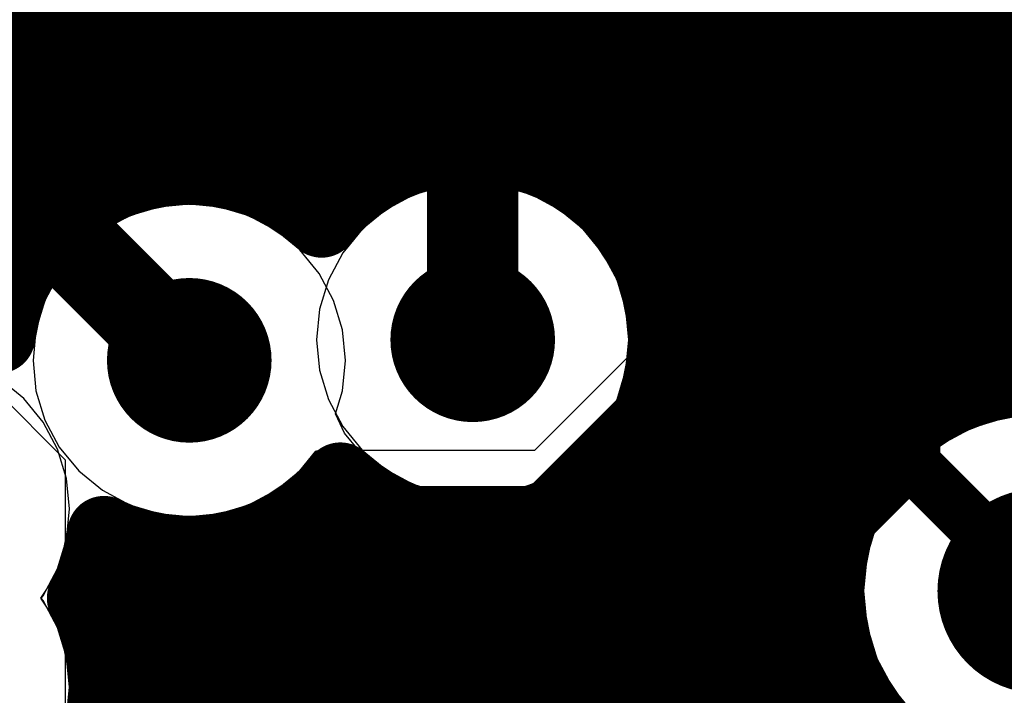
# Model space of a CAD drawing. Header units: millimetres. Extents: x 1.27 to 3.86, y 0.66 to 4.7.
# Tile 80 of 236: x 2.7774 to 2.8851, y 2.5054 to 2.5792. Entities that reach past the tile are written whole.
import ezdxf

# ---------------------------------------------------------------- set-up
doc = ezdxf.new("R2010")
doc.units = ezdxf.units.MM
doc.header["$MEASUREMENT"] = 0
for name, color, linetype in [('BottomLayer', 5, 'Continuous'), ('MidLayer1', 16, 'Continuous'), ('MidLayer2', 76, 'Continuous'), ('MidLayer3', 90, 'Continuous'), ('MidLayer4', 156, 'Continuous'), ('MidLayer5', 130, 'Continuous'), ('MidLayer6', 216, 'Continuous'), ('MultiLayer', 9, 'Continuous'), ('TopLayer', 1, 'Continuous'), ('ViaHoleLayer', 16, 'Continuous')]:
    doc.layers.add(name, color=color, linetype=linetype)

# ---------------------------------------------------------------- blocks, each defined once
blk = doc.blocks.new('FP_RR0306P_103_D_0201_IPC_C_78')
at = {"layer": 'TopLayer', "const_width": 0.00198}
for points in [[(-0.01618, 0.00338, 1), (-0.0142, 0.00338, 1)], [(-0.00684, 0.00338, 1), (-0.00485, 0.00338, 1)], [(0.00485, 0.00338, 1), (0.00684, 0.00338, 1)], [(0.0142, 0.00338, 1), (0.01618, 0.00338, 1)], [(-0.01618, -0.00338, 1), (-0.0142, -0.00338, 1)], [(-0.00684, -0.00338, 1), (-0.00485, -0.00338, 1)], [(0.00485, -0.00338, 1), (0.00684, -0.00338, 1)], [(0.0142, -0.00338, 1), (0.01618, -0.00338, 1)]]:
    blk.add_lwpolyline(points, format="xyb", close=True, dxfattribs=at)
at = {"layer": 'TopLayer'}
for points in [[(-0.01519, -0.00536), (-0.00585, -0.00536), (-0.01519, 0.00536), (-0.00585, 0.00536)], [(0.00585, -0.00536), (0.01519, -0.00536), (0.00585, 0.00536), (0.01519, 0.00536)], [(-0.01717, -0.00338), (-0.00386, -0.00338), (-0.01717, 0.00338), (-0.00386, 0.00338)], [(0.00386, -0.00338), (0.01717, -0.00338), (0.00386, 0.00338), (0.01717, 0.00338)]]:
    blk.add_solid(points, dxfattribs=at)
blk = doc.blocks.new('FP_RC0402FR_073R83L_0402__1005_M_______IPC_C_92')
at = {"layer": 'TopLayer', "const_width": 0.00195}
for points in [[(-0.02407, 0.00735, 1), (-0.02212, 0.00735, 1)], [(-0.00769, 0.00735, 1), (-0.00574, 0.00735, 1)], [(0.00574, 0.00735, 1), (0.00769, 0.00735, 1)], [(0.02212, 0.00735, 1), (0.02407, 0.00735, 1)], [(-0.02407, -0.00735, 1), (-0.02212, -0.00735, 1)], [(-0.00769, -0.00735, 1), (-0.00574, -0.00735, 1)], [(0.00574, -0.00735, 1), (0.00769, -0.00735, 1)], [(0.02212, -0.00735, 1), (0.02407, -0.00735, 1)]]:
    blk.add_lwpolyline(points, format="xyb", close=True, dxfattribs=at)
at = {"layer": 'TopLayer'}
for points in [[(-0.0231, -0.0093), (-0.00671, -0.0093), (-0.0231, 0.0093), (-0.00671, 0.0093)], [(0.00671, -0.0093), (0.0231, -0.0093), (0.00671, 0.0093), (0.0231, 0.0093)], [(-0.02505, -0.00735), (-0.00476, -0.00735), (-0.02505, 0.00735), (-0.00476, 0.00735)], [(0.00476, -0.00735), (0.02505, -0.00735), (0.00476, 0.00735), (0.02505, 0.00735)]]:
    blk.add_solid(points, dxfattribs=at)
blk = doc.blocks.new('RNF0026C_374')
at = {"layer": 'TopLayer', "const_width": 0.00197}
for points in [[(0.08366, -0.06594, 1), (0.08563, -0.06594, 1)], [(0.08366, -0.07776, 1), (0.08563, -0.07776, 1)]]:
    blk.add_lwpolyline(points, format="xyb", close=True, dxfattribs=at)
at = {"layer": 'TopLayer'}
blk.add_solid([(0.08661, -0.06594), (0.06299, -0.06594), (0.08661, -0.07776), (0.06299, -0.07776)], dxfattribs=at)

msp = doc.modelspace()

# ---------------------------------------------------------------- linework, layer by layer
at = {"layer": 'BottomLayer', "const_width": 0.006}
for points in [[(2.87507, 2.57806), (2.91007, 2.61306)], [(2.74056, 2.52872), (2.81209, 2.60026)], [(2.84856, 2.53934), (2.84856, 2.58579)], [(2.86247, 2.53626), (2.86247, 2.58243)], [(2.87507, 2.53147), (2.87507, 2.57806)], [(2.83447, 2.52524), (2.84856, 2.53934)], [(2.83746, 2.51125), (2.86247, 2.53626)], [(2.84244, 2.49883), (2.87507, 2.53147)], [(2.75488, 2.46101), (2.81911, 2.52524)], [(2.81911, 2.52524), (2.83447, 2.52524)], [(2.77093, 2.46009), (2.82209, 2.51125)], [(2.82209, 2.51125), (2.83746, 2.51125)]]:
    msp.add_lwpolyline(points, dxfattribs=at)
at = {"layer": 'BottomLayer'}
for points, const_width in [([(2.87357, 2.57806, 1), (2.87657, 2.57806, 1)], 0.003), ([(2.87357, 2.57806, 1), (2.87657, 2.57806, 1)], 0.003), ([(2.82244, 2.54423, 1), (2.83144, 2.54423, 1)], 0.009), ([(2.79145, 2.54198, 1), (2.80045, 2.54198, 1)], 0.009), ([(2.84706, 2.53934, 1), (2.85006, 2.53934, 1)], 0.003), ([(2.84706, 2.53934, 1), (2.85006, 2.53934, 1)], 0.003), ([(2.86097, 2.53626, 1), (2.86397, 2.53626, 1)], 0.003), ([(2.86097, 2.53626, 1), (2.86397, 2.53626, 1)], 0.003), ([(2.87357, 2.53147, 1), (2.87657, 2.53147, 1)], 0.003), ([(2.87357, 2.53147, 1), (2.87657, 2.53147, 1)], 0.003), ([(2.81761, 2.52524, 1), (2.82061, 2.52524, 1)], 0.003), ([(2.81761, 2.52524, 1), (2.82061, 2.52524, 1)], 0.003), ([(2.83297, 2.52524, 1), (2.83597, 2.52524, 1)], 0.003), ([(2.83297, 2.52524, 1), (2.83597, 2.52524, 1)], 0.003), ([(2.88335, 2.51677, 1), (2.89455, 2.51677, 1)], 0.0112), ([(2.82059, 2.51125, 1), (2.82359, 2.51125, 1)], 0.003), ([(2.82059, 2.51125, 1), (2.82359, 2.51125, 1)], 0.003), ([(2.83596, 2.51125, 1), (2.83896, 2.51125, 1)], 0.003), ([(2.83596, 2.51125, 1), (2.83896, 2.51125, 1)], 0.003)]:
    msp.add_lwpolyline(points, format="xyb", close=True, dxfattribs=dict(at, const_width=const_width))
at = {"layer": 'MidLayer1', "const_width": 0.008}
for points in [[(2.85, 2.4595), (2.85, 2.8852)], [(2.785, 2.5599), (2.785, 2.74147)], [(2.78, 2.55564), (2.78, 2.73764)], [(2.79, 2.56212), (2.79, 2.73773)], [(2.795, 2.56296), (2.795, 2.73582)], [(2.805, 2.56093), (2.805, 2.73585)], [(2.8, 2.56259), (2.8, 2.73523)], [(2.775, 2.54461), (2.775, 2.73422)], [(2.855, 2.45964), (2.855, 2.65043)], [(2.86, 2.45855), (2.86, 2.64359)], [(2.845, 2.55495), (2.845, 2.64152)], [(2.885, 2.53964), (2.885, 2.64119)], [(2.865, 2.45601), (2.865, 2.64022)], [(2.81, 2.55759), (2.81, 2.63981)], [(2.88, 2.53818), (2.88, 2.63899)], [(2.87, 2.53016), (2.87, 2.63855)], [(2.875, 2.53531), (2.875, 2.63817)], [(2.84, 2.56068), (2.84, 2.63579)], [(2.815, 2.56151), (2.815, 2.63495)], [(2.82, 2.56405), (2.82, 2.63241)], [(2.835, 2.56362), (2.835, 2.63284)], [(2.825, 2.56514), (2.825, 2.63132)], [(2.83, 2.56501), (2.83, 2.63145)], [(2.53266, 2.58), (2.96331, 2.58)], [(2.57648, 2.575), (2.96325, 2.575)], [(2.58112, 2.57), (2.96431, 2.57)], [(2.58354, 2.565), (2.82382, 2.565)], [(2.83006, 2.565), (2.96664, 2.565)], [(2.58454, 2.56), (2.78516, 2.56)], [(2.80673, 2.56), (2.81307, 2.56)], [(2.84081, 2.56), (2.97083, 2.56)], [(2.58433, 2.555), (2.77947, 2.555)], [(2.84497, 2.555), (2.97976, 2.555)], [(2.58285, 2.55), (2.77654, 2.55)], [(2.84713, 2.55), (2.99691, 2.55)], [(2.84792, 2.545), (2.99595, 2.545)], [(2.84751, 2.54), (2.99608, 2.54)], [(2.8458, 2.535), (2.87459, 2.535)], [(2.845, 2.45812), (2.845, 2.53352)], [(2.84238, 2.53), (2.86989, 2.53)], [(2.815, 2.45769), (2.815, 2.52696)], [(2.84, 2.45678), (2.84, 2.52779)], [(2.81, 2.45982), (2.81, 2.52637)], [(2.8083, 2.525), (2.81851, 2.525)], [(2.835, 2.45883), (2.835, 2.52484)], [(2.83537, 2.525), (2.86725, 2.525)], [(2.82, 2.4572), (2.82, 2.52441)], [(2.805, 2.46059), (2.805, 2.52303)], [(2.825, 2.45902), (2.825, 2.52332)], [(2.83, 2.45953), (2.83, 2.52346)], [(2.79, 2.45495), (2.79, 2.52184)], [(2.795, 2.45841), (2.795, 2.521)], [(2.8, 2.46015), (2.8, 2.52137)], [(2.78598, 2.52), (2.86597, 2.52)], [(2.78487, 2.515), (2.86581, 2.515)], [(2.78644, 2.51), (2.86676, 2.51)], [(2.78674, 2.505), (2.86896, 2.505)], [(2.87, 2.45115), (2.87, 2.50338)]]:
    msp.add_lwpolyline(points, dxfattribs=at)
for points in [[(2.81042, 2.5572, -0.712459), (2.84794, 2.54423)], [(2.77511, 2.54455, -0.615907), (2.81042, 2.5572)], [(2.74718, 2.51599, -0.726677), (2.77511, 2.54455)], [(2.84794, 2.54423, -0.659112), (2.81247, 2.52901)], [(2.90146, 2.49724, -2.313784), (2.90768, 2.53045)], [(2.81247, 2.52901, -0.355275), (2.78662, 2.52316)], [(2.78662, 2.52316, -0.090204), (2.78438, 2.51599)], [(2.78678, 2.50624, -1.276014), (2.74718, 2.51599)], [(2.78438, 2.51599, -0.121271), (2.78678, 2.50624)]]:
    msp.add_lwpolyline(points, format="xyb", dxfattribs=at)
at = {"layer": 'MidLayer1'}
for points, const_width in [([(2.82182, 2.565, 1), (2.82582, 2.565, 1)], 0.004), ([(2.823, 2.56514, 1), (2.827, 2.56514, 1)], 0.004), ([(2.828, 2.56501, 1), (2.832, 2.56501, 1)], 0.004), ([(2.82806, 2.565, 1), (2.83206, 2.565, 1)], 0.004), ([(2.818, 2.56405, 1), (2.822, 2.56405, 1)], 0.004), ([(2.833, 2.56362, 1), (2.837, 2.56362, 1)], 0.004), ([(2.793, 2.56296, 1), (2.797, 2.56296, 1)], 0.004), ([(2.798, 2.56259, 1), (2.802, 2.56259, 1)], 0.004), ([(2.788, 2.56212, 1), (2.792, 2.56212, 1)], 0.004), ([(2.813, 2.56151, 1), (2.817, 2.56151, 1)], 0.004), ([(2.803, 2.56093, 1), (2.807, 2.56093, 1)], 0.004), ([(2.838, 2.56068, 1), (2.842, 2.56068, 1)], 0.004), ([(2.783, 2.5599, 1), (2.787, 2.5599, 1)], 0.004), ([(2.78316, 2.56, 1), (2.78716, 2.56, 1)], 0.004), ([(2.80473, 2.56, 1), (2.80873, 2.56, 1)], 0.004), ([(2.81107, 2.56, 1), (2.81507, 2.56, 1)], 0.004), ([(2.83881, 2.56, 1), (2.84281, 2.56, 1)], 0.004), ([(2.808, 2.55759, 1), (2.812, 2.55759, 1)], 0.004), ([(2.80842, 2.5572, 1), (2.81242, 2.5572, 1)], 0.004), ([(2.80842, 2.5572, 1), (2.81242, 2.5572, 1)], 0.004), ([(2.77747, 2.555, 1), (2.78147, 2.555, 1)], 0.004), ([(2.778, 2.55564, 1), (2.782, 2.55564, 1)], 0.004), ([(2.84297, 2.555, 1), (2.84697, 2.555, 1)], 0.004), ([(2.843, 2.55495, 1), (2.847, 2.55495, 1)], 0.004), ([(2.77454, 2.55, 1), (2.77854, 2.55, 1)], 0.004), ([(2.84513, 2.55, 1), (2.84913, 2.55, 1)], 0.004), ([(2.82244, 2.54423, 1), (2.83144, 2.54423, 1)], 0.009), ([(2.79145, 2.54198, 1), (2.80045, 2.54198, 1)], 0.009), ([(2.773, 2.54461, 1), (2.777, 2.54461, 1)], 0.004), ([(2.77311, 2.54455, 1), (2.77711, 2.54455, 1)], 0.004), ([(2.77311, 2.54455, 1), (2.77711, 2.54455, 1)], 0.004), ([(2.84592, 2.545, 1), (2.84992, 2.545, 1)], 0.004), ([(2.84594, 2.54423, 1), (2.84994, 2.54423, 1)], 0.004), ([(2.84594, 2.54423, 1), (2.84994, 2.54423, 1)], 0.004), ([(2.84551, 2.54, 1), (2.84951, 2.54, 1)], 0.004), ([(2.883, 2.53964, 1), (2.887, 2.53964, 1)], 0.004), ([(2.878, 2.53818, 1), (2.882, 2.53818, 1)], 0.004), ([(2.8438, 2.535, 1), (2.8478, 2.535, 1)], 0.004), ([(2.87259, 2.535, 1), (2.87659, 2.535, 1)], 0.004), ([(2.873, 2.53531, 1), (2.877, 2.53531, 1)], 0.004), ([(2.843, 2.53352, 1), (2.847, 2.53352, 1)], 0.004), ([(2.868, 2.53016, 1), (2.872, 2.53016, 1)], 0.004), ([(2.81047, 2.52901, 1), (2.81447, 2.52901, 1)], 0.004), ([(2.81047, 2.52901, 1), (2.81447, 2.52901, 1)], 0.004), ([(2.84038, 2.53, 1), (2.84438, 2.53, 1)], 0.004), ([(2.86789, 2.53, 1), (2.87189, 2.53, 1)], 0.004), ([(2.813, 2.52696, 1), (2.817, 2.52696, 1)], 0.004), ([(2.838, 2.52779, 1), (2.842, 2.52779, 1)], 0.004), ([(2.808, 2.52637, 1), (2.812, 2.52637, 1)], 0.004), ([(2.8063, 2.525, 1), (2.8103, 2.525, 1)], 0.004), ([(2.81651, 2.525, 1), (2.82051, 2.525, 1)], 0.004), ([(2.833, 2.52484, 1), (2.837, 2.52484, 1)], 0.004), ([(2.83337, 2.525, 1), (2.83737, 2.525, 1)], 0.004), ([(2.86525, 2.525, 1), (2.86925, 2.525, 1)], 0.004), ([(2.818, 2.52441, 1), (2.822, 2.52441, 1)], 0.004), ([(2.88335, 2.51677, 1), (2.89455, 2.51677, 1)], 0.0112), ([(2.78462, 2.52316, 1), (2.78862, 2.52316, 1)], 0.004), ([(2.78462, 2.52316, 1), (2.78862, 2.52316, 1)], 0.004), ([(2.803, 2.52303, 1), (2.807, 2.52303, 1)], 0.004), ([(2.823, 2.52332, 1), (2.827, 2.52332, 1)], 0.004), ([(2.828, 2.52346, 1), (2.832, 2.52346, 1)], 0.004), ([(2.788, 2.52184, 1), (2.792, 2.52184, 1)], 0.004), ([(2.793, 2.521, 1), (2.797, 2.521, 1)], 0.004), ([(2.798, 2.52137, 1), (2.802, 2.52137, 1)], 0.004), ([(2.78398, 2.52, 1), (2.78798, 2.52, 1)], 0.004), ([(2.86397, 2.52, 1), (2.86797, 2.52, 1)], 0.004), ([(2.78238, 2.51599, 1), (2.78638, 2.51599, 1)], 0.004), ([(2.78238, 2.51599, 1), (2.78638, 2.51599, 1)], 0.004), ([(2.78287, 2.515, 1), (2.78687, 2.515, 1)], 0.004), ([(2.86381, 2.515, 1), (2.86781, 2.515, 1)], 0.004), ([(2.78444, 2.51, 1), (2.78844, 2.51, 1)], 0.004), ([(2.86476, 2.51, 1), (2.86876, 2.51, 1)], 0.004), ([(2.78478, 2.50624, 1), (2.78878, 2.50624, 1)], 0.004), ([(2.78478, 2.50624, 1), (2.78878, 2.50624, 1)], 0.004), ([(2.78474, 2.505, 1), (2.78874, 2.505, 1)], 0.004), ([(2.86696, 2.505, 1), (2.87096, 2.505, 1)], 0.004), ([(2.868, 2.50338, 1), (2.872, 2.50338, 1)], 0.004)]:
    msp.add_lwpolyline(points, format="xyb", close=True, dxfattribs=dict(at, const_width=const_width))
at = {"layer": 'MidLayer2'}
for p, q in [((2.82694, 2.56132), (2.82361, 2.56099)), ((2.83027, 2.56099), (2.82694, 2.56132)), ((2.8204, 2.56002), (2.81745, 2.55844)), ((2.82361, 2.56099), (2.8204, 2.56002)), ((2.83347, 2.56002), (2.83027, 2.56099)), ((2.83643, 2.55844), (2.83347, 2.56002)), ((2.79595, 2.55906), (2.79261, 2.55873)), ((2.79928, 2.55873), (2.79595, 2.55906)), ((2.78941, 2.55776), (2.78646, 2.55618)), ((2.79261, 2.55873), (2.78941, 2.55776)), ((2.80248, 2.55776), (2.79928, 2.55873)), ((2.80544, 2.55618), (2.80248, 2.55776)), ((2.81745, 2.55844), (2.81486, 2.55631)), ((2.83902, 2.55631), (2.83643, 2.55844)), ((2.78646, 2.55618), (2.78387, 2.55406)), ((2.80803, 2.55406), (2.80544, 2.55618)), ((2.81486, 2.55631), (2.81311, 2.55418)), ((2.84114, 2.55372), (2.83902, 2.55631)), ((2.78387, 2.55406), (2.78174, 2.55147)), ((2.80824, 2.5538), (2.80803, 2.55406)), ((2.81173, 2.55374), (2.80824, 2.5538)), ((2.81311, 2.55418), (2.81173, 2.55374)), ((2.84272, 2.55077), (2.84114, 2.55372)), ((2.78174, 2.55147), (2.78017, 2.54852)), ((2.84369, 2.54757), (2.84272, 2.55077)), ((2.78017, 2.54852), (2.77919, 2.54531)), ((2.84402, 2.54423), (2.84369, 2.54757)), ((2.77919, 2.54531), (2.77887, 2.54198)), ((2.84369, 2.5409), (2.84402, 2.54423)), ((2.77887, 2.54198), (2.77919, 2.53865)), ((2.84272, 2.5377), (2.84369, 2.5409)), ((2.77919, 2.53865), (2.78017, 2.53544)), ((2.84114, 2.53474), (2.84272, 2.5377)), ((2.78017, 2.53544), (2.78174, 2.53249)), ((2.88518, 2.5357), (2.88156, 2.5346)), ((2.83902, 2.53215), (2.84114, 2.53474)), ((2.88156, 2.5346), (2.87823, 2.53282)), ((2.78174, 2.53249), (2.78387, 2.5299)), ((2.80803, 2.5299), (2.80978, 2.53204)), ((2.80978, 2.53204), (2.81116, 2.53247)), ((2.81116, 2.53247), (2.81465, 2.53241)), ((2.81465, 2.53241), (2.81486, 2.53215)), ((2.81486, 2.53215), (2.81745, 2.53003)), ((2.83643, 2.53003), (2.83902, 2.53215)), ((2.87823, 2.53282), (2.8753, 2.53042)), ((2.78387, 2.5299), (2.78646, 2.52778)), ((2.80544, 2.52778), (2.80803, 2.5299)), ((2.81745, 2.53003), (2.8204, 2.52845)), ((2.83347, 2.52845), (2.83643, 2.53003)), ((2.8753, 2.53042), (2.8729, 2.52749)), ((2.78646, 2.52778), (2.78941, 2.5262)), ((2.80248, 2.5262), (2.80544, 2.52778)), ((2.8204, 2.52845), (2.82361, 2.52748)), ((2.83027, 2.52748), (2.83347, 2.52845)), ((2.82361, 2.52748), (2.82694, 2.52715)), ((2.82694, 2.52715), (2.83027, 2.52748)), ((2.8729, 2.52749), (2.87112, 2.52416)), ((2.78941, 2.5262), (2.79261, 2.52523)), ((2.79928, 2.52523), (2.80248, 2.5262)), ((2.79261, 2.52523), (2.79595, 2.5249)), ((2.79595, 2.5249), (2.79928, 2.52523)), ((2.87112, 2.52416), (2.87002, 2.52054)), ((2.87002, 2.52054), (2.86965, 2.51677)), ((2.86965, 2.51677), (2.87002, 2.51301)), ((2.87002, 2.51301), (2.87112, 2.50939)), ((2.87112, 2.50939), (2.8729, 2.50606)), ((2.8729, 2.50606), (2.8753, 2.50313))]:
    msp.add_line(p, q, dxfattribs=at)
for points, const_width in [([(2.82244, 2.54423, 1), (2.83144, 2.54423, 1)], 0.009), ([(2.79145, 2.54198, 1), (2.80045, 2.54198, 1)], 0.009), ([(2.88335, 2.51677, 1), (2.89455, 2.51677, 1)], 0.0112)]:
    msp.add_lwpolyline(points, format="xyb", close=True, dxfattribs=dict(at, const_width=const_width))
at = {"layer": 'MidLayer3'}
for p, q in [((2.79482, 2.62843), (2.88379, 2.53945)), ((2.88397, 2.57066), (2.84751, 2.60712)), ((2.88836, 2.57153), (2.88397, 2.57066)), ((2.82694, 2.56132), (2.82361, 2.56099)), ((2.83027, 2.56099), (2.82694, 2.56132)), ((2.8204, 2.56002), (2.81745, 2.55844)), ((2.82361, 2.56099), (2.8204, 2.56002)), ((2.83347, 2.56002), (2.83027, 2.56099)), ((2.83643, 2.55844), (2.83347, 2.56002)), ((2.79595, 2.55906), (2.79261, 2.55873)), ((2.79928, 2.55873), (2.79595, 2.55906)), ((2.78941, 2.55776), (2.78646, 2.55618)), ((2.79261, 2.55873), (2.78941, 2.55776)), ((2.80248, 2.55776), (2.79928, 2.55873)), ((2.80544, 2.55618), (2.80248, 2.55776)), ((2.81745, 2.55844), (2.81486, 2.55631)), ((2.83902, 2.55631), (2.83643, 2.55844)), ((2.78646, 2.55618), (2.78387, 2.55406)), ((2.80803, 2.55406), (2.80544, 2.55618)), ((2.81486, 2.55631), (2.81311, 2.55418)), ((2.84114, 2.55372), (2.83902, 2.55631)), ((2.78387, 2.55406), (2.78174, 2.55147)), ((2.80824, 2.5538), (2.80803, 2.55406)), ((2.81173, 2.55374), (2.80824, 2.5538)), ((2.81311, 2.55418), (2.81173, 2.55374)), ((2.84272, 2.55077), (2.84114, 2.55372)), ((2.78174, 2.55147), (2.78017, 2.54852)), ((2.84369, 2.54757), (2.84272, 2.55077)), ((2.78017, 2.54852), (2.77919, 2.54531)), ((2.84402, 2.54423), (2.84369, 2.54757)), ((2.77919, 2.54531), (2.77887, 2.54198)), ((2.84369, 2.5409), (2.84402, 2.54423)), ((2.77887, 2.54198), (2.77919, 2.53865)), ((2.84272, 2.5377), (2.84369, 2.5409)), ((2.77919, 2.53865), (2.78017, 2.53544)), ((2.88379, 2.53945), (2.88266, 2.53493)), ((2.84114, 2.53474), (2.84272, 2.5377)), ((2.78017, 2.53544), (2.78174, 2.53249)), ((2.83902, 2.53215), (2.84114, 2.53474)), ((2.88156, 2.5346), (2.87823, 2.53282)), ((2.88266, 2.53493), (2.88156, 2.5346)), ((2.78174, 2.53249), (2.78387, 2.5299)), ((2.80803, 2.5299), (2.80978, 2.53204)), ((2.80978, 2.53204), (2.81116, 2.53247)), ((2.81116, 2.53247), (2.81465, 2.53241)), ((2.81465, 2.53241), (2.81486, 2.53215)), ((2.81486, 2.53215), (2.81745, 2.53003)), ((2.83643, 2.53003), (2.83902, 2.53215)), ((2.87823, 2.53282), (2.8753, 2.53042)), ((2.78387, 2.5299), (2.78646, 2.52778)), ((2.80544, 2.52778), (2.80803, 2.5299)), ((2.81745, 2.53003), (2.8204, 2.52845)), ((2.83347, 2.52845), (2.83643, 2.53003)), ((2.8753, 2.53042), (2.8729, 2.52749)), ((2.78646, 2.52778), (2.78941, 2.5262)), ((2.80248, 2.5262), (2.80544, 2.52778)), ((2.8204, 2.52845), (2.82361, 2.52748)), ((2.83027, 2.52748), (2.83347, 2.52845)), ((2.82361, 2.52748), (2.82694, 2.52715)), ((2.82694, 2.52715), (2.83027, 2.52748)), ((2.8729, 2.52749), (2.87112, 2.52416)), ((2.78941, 2.5262), (2.79261, 2.52523)), ((2.79928, 2.52523), (2.80248, 2.5262)), ((2.79261, 2.52523), (2.79595, 2.5249)), ((2.79595, 2.5249), (2.79928, 2.52523)), ((2.87112, 2.52416), (2.87002, 2.52054)), ((2.87002, 2.52054), (2.86965, 2.51677)), ((2.86965, 2.51677), (2.87002, 2.51301)), ((2.87002, 2.51301), (2.87112, 2.50939)), ((2.87112, 2.50939), (2.8729, 2.50606)), ((2.8729, 2.50606), (2.8753, 2.50313))]:
    msp.add_line(p, q, dxfattribs=at)
at = {"layer": 'MidLayer3', "const_width": 0.006}
msp.add_lwpolyline([(2.76147, 2.67747), (2.91086, 2.52807)], dxfattribs=at)
at = {"layer": 'MidLayer3'}
for points, const_width in [([(2.82244, 2.54423, 1), (2.83144, 2.54423, 1)], 0.009), ([(2.79145, 2.54198, 1), (2.80045, 2.54198, 1)], 0.009), ([(2.88335, 2.51677, 1), (2.89455, 2.51677, 1)], 0.0112)]:
    msp.add_lwpolyline(points, format="xyb", close=True, dxfattribs=dict(at, const_width=const_width))
at = {"layer": 'MidLayer4'}
for p, q in [((2.82694, 2.56157), (2.8203, 2.56025)), ((2.83357, 2.56025), (2.82694, 2.56157)), ((2.8203, 2.56025), (2.81468, 2.55649)), ((2.83919, 2.55649), (2.83357, 2.56025)), ((2.79595, 2.55931), (2.78931, 2.55799)), ((2.80258, 2.55799), (2.79595, 2.55931)), ((2.78931, 2.55799), (2.78369, 2.55424)), ((2.8082, 2.55424), (2.80258, 2.55799)), ((2.81468, 2.55649), (2.8137, 2.55502)), ((2.84295, 2.55087), (2.83919, 2.55649)), ((2.8137, 2.55502), (2.8082, 2.55424)), ((2.78369, 2.55424), (2.77993, 2.54861)), ((2.84427, 2.54423), (2.84295, 2.55087)), ((2.77993, 2.54861), (2.7789, 2.54343)), ((2.84295, 2.5376), (2.84427, 2.54423)), ((2.7789, 2.54343), (2.77525, 2.54121)), ((2.83919, 2.53198), (2.84295, 2.5376)), ((2.88895, 2.53635), (2.88145, 2.53486)), ((2.88145, 2.53486), (2.8751, 2.53062)), ((2.80919, 2.5312), (2.81468, 2.53198)), ((2.81468, 2.53198), (2.8203, 2.52822)), ((2.83357, 2.52822), (2.83919, 2.53198)), ((2.8082, 2.52972), (2.80919, 2.5312)), ((2.8751, 2.53062), (2.87086, 2.52427)), ((2.80258, 2.52597), (2.8082, 2.52972)), ((2.8203, 2.52822), (2.82694, 2.5269)), ((2.82694, 2.5269), (2.83357, 2.52822)), ((2.78648, 2.52651), (2.78799, 2.52685)), ((2.78799, 2.52685), (2.78931, 2.52597)), ((2.78283, 2.52429), (2.78648, 2.52651)), ((2.78931, 2.52597), (2.79595, 2.52465)), ((2.79595, 2.52465), (2.80258, 2.52597)), ((2.78179, 2.51911), (2.78283, 2.52429)), ((2.87086, 2.52427), (2.86937, 2.51677)), ((2.77971, 2.51599), (2.78179, 2.51911)), ((2.78179, 2.51288), (2.77971, 2.51599)), ((2.86937, 2.51677), (2.87086, 2.50928)), ((2.78311, 2.50624), (2.78179, 2.51288)), ((2.87086, 2.50928), (2.8751, 2.50293)), ((2.78179, 2.49961), (2.78311, 2.50624))]:
    msp.add_line(p, q, dxfattribs=at)
for points, const_width in [([(2.82244, 2.54423, 1), (2.83144, 2.54423, 1)], 0.009), ([(2.79145, 2.54198, 1), (2.80045, 2.54198, 1)], 0.009), ([(2.88335, 2.51677, 1), (2.89455, 2.51677, 1)], 0.0112)]:
    msp.add_lwpolyline(points, format="xyb", close=True, dxfattribs=dict(at, const_width=const_width))
at = {"layer": 'MidLayer5'}
for p, q in [((2.86038, 2.56745), (2.78684, 2.64099)), ((2.7679, 2.62213), (2.8249, 2.56513)), ((2.88727, 2.56745), (2.86038, 2.56745)), ((2.8249, 2.56513), (2.82361, 2.56099)), ((2.8204, 2.56002), (2.81745, 2.55844)), ((2.82361, 2.56099), (2.8204, 2.56002)), ((2.81745, 2.55844), (2.81486, 2.55631)), ((2.81486, 2.55631), (2.81273, 2.55372)), ((2.81273, 2.55372), (2.81116, 2.55077)), ((2.81116, 2.55077), (2.81018, 2.54757)), ((2.81018, 2.54757), (2.80986, 2.54423)), ((2.80986, 2.54423), (2.81018, 2.5409)), ((2.84369, 2.5409), (2.84784, 2.54219)), ((2.84784, 2.54219), (2.86998, 2.52005)), ((2.81018, 2.5409), (2.81116, 2.5377)), ((2.84272, 2.5377), (2.84369, 2.5409)), ((2.77786, 2.53782), (2.77527, 2.53994)), ((2.77998, 2.53523), (2.77786, 2.53782)), ((2.81116, 2.5377), (2.81273, 2.53474)), ((2.84114, 2.53474), (2.84272, 2.5377)), ((2.78156, 2.53228), (2.77998, 2.53523)), ((2.81273, 2.53474), (2.81486, 2.53215)), ((2.83902, 2.53215), (2.84114, 2.53474)), ((2.78254, 2.52907), (2.78156, 2.53228)), ((2.81486, 2.53215), (2.81745, 2.53003)), ((2.83643, 2.53003), (2.83902, 2.53215)), ((2.81745, 2.53003), (2.8204, 2.52845)), ((2.83347, 2.52845), (2.83643, 2.53003)), ((2.78286, 2.52574), (2.78254, 2.52907)), ((2.8204, 2.52845), (2.82361, 2.52748)), ((2.83027, 2.52748), (2.83347, 2.52845)), ((2.82361, 2.52748), (2.82694, 2.52715)), ((2.82694, 2.52715), (2.83027, 2.52748)), ((2.78254, 2.52241), (2.78286, 2.52574)), ((2.78156, 2.5192), (2.78254, 2.52241)), ((2.77998, 2.51625), (2.78156, 2.5192)), ((2.86998, 2.52005), (2.86965, 2.51677)), ((2.77977, 2.51599), (2.77998, 2.51625)), ((2.77998, 2.51573), (2.77977, 2.51599)), ((2.86965, 2.51677), (2.87002, 2.51301)), ((2.78156, 2.51278), (2.77998, 2.51573)), ((2.78254, 2.50957), (2.78156, 2.51278)), ((2.87002, 2.51301), (2.87112, 2.50939)), ((2.78286, 2.50624), (2.78254, 2.50957)), ((2.87112, 2.50939), (2.8729, 2.50606)), ((2.78254, 2.50291), (2.78286, 2.50624)), ((2.8729, 2.50606), (2.8753, 2.50313))]:
    msp.add_line(p, q, dxfattribs=at)
at = {"layer": 'MidLayer5', "const_width": 0.006}
msp.add_lwpolyline([(2.77575, 2.62997), (2.88895, 2.51677)], dxfattribs=at)
at = {"layer": 'MidLayer5'}
for points, const_width in [([(2.82244, 2.54423, 1), (2.83144, 2.54423, 1)], 0.009), ([(2.79145, 2.54198, 1), (2.80045, 2.54198, 1)], 0.009), ([(2.88335, 2.51677, 1), (2.89455, 2.51677, 1)], 0.0112)]:
    msp.add_lwpolyline(points, format="xyb", close=True, dxfattribs=dict(at, const_width=const_width))
at = {"layer": 'MidLayer6'}
for p, q in [((2.85193, 2.6091), (2.85193, 2.55036)), ((2.79595, 2.55906), (2.79261, 2.55873)), ((2.79928, 2.55873), (2.79595, 2.55906)), ((2.78941, 2.55776), (2.78646, 2.55618)), ((2.79261, 2.55873), (2.78941, 2.55776)), ((2.80248, 2.55776), (2.79928, 2.55873)), ((2.80544, 2.55618), (2.80248, 2.55776)), ((2.78646, 2.55618), (2.78387, 2.55406)), ((2.80803, 2.55406), (2.80544, 2.55618)), ((2.78387, 2.55406), (2.78174, 2.55147)), ((2.81015, 2.55147), (2.80803, 2.55406)), ((2.78174, 2.55147), (2.78017, 2.54852)), ((2.81173, 2.54852), (2.81015, 2.55147)), ((2.85193, 2.55036), (2.83369, 2.53213)), ((2.78009, 2.54828), (2.77557, 2.54715)), ((2.78017, 2.54852), (2.78009, 2.54828)), ((2.8127, 2.54531), (2.81173, 2.54852)), ((2.81303, 2.54198), (2.8127, 2.54531)), ((2.8127, 2.53865), (2.81303, 2.54198)), ((2.77425, 2.53925), (2.78238, 2.53112)), ((2.81194, 2.53613), (2.8127, 2.53865)), ((2.81291, 2.53402), (2.81194, 2.53613)), ((2.81449, 2.53213), (2.81291, 2.53402)), ((2.83369, 2.53213), (2.81449, 2.53213)), ((2.78238, 2.53112), (2.78238, 2.48081))]:
    msp.add_line(p, q, dxfattribs=at)
at = {"layer": 'MidLayer6', "const_width": 0.006}
for points in [[(2.86302, 2.54577), (2.86302, 2.63556)], [(2.87502, 2.53527), (2.87502, 2.58613)], [(2.78603, 2.46877), (2.86302, 2.54577)], [(2.86615, 2.5264), (2.87502, 2.53527)], [(2.86615, 2.48843), (2.86615, 2.5264)]]:
    msp.add_lwpolyline(points, dxfattribs=at)
at = {"layer": 'MidLayer6'}
for points, const_width in [([(2.82244, 2.54423, 1), (2.83144, 2.54423, 1)], 0.009), ([(2.79145, 2.54198, 1), (2.80045, 2.54198, 1)], 0.009), ([(2.86152, 2.54577, 1), (2.86452, 2.54577, 1)], 0.003), ([(2.86152, 2.54577, 1), (2.86452, 2.54577, 1)], 0.003), ([(2.87352, 2.53527, 1), (2.87652, 2.53527, 1)], 0.003), ([(2.87352, 2.53527, 1), (2.87652, 2.53527, 1)], 0.003), ([(2.86465, 2.5264, 1), (2.86765, 2.5264, 1)], 0.003), ([(2.86465, 2.5264, 1), (2.86765, 2.5264, 1)], 0.003), ([(2.88335, 2.51677, 1), (2.89455, 2.51677, 1)], 0.0112)]:
    msp.add_lwpolyline(points, format="xyb", close=True, dxfattribs=dict(at, const_width=const_width))
at = {"layer": 'MultiLayer'}
for points, const_width in [([(2.82244, 2.54423, 1), (2.83144, 2.54423, 1)], 0.009), ([(2.79145, 2.54198, 1), (2.80045, 2.54198, 1)], 0.009), ([(2.88335, 2.51677, 1), (2.89455, 2.51677, 1)], 0.0112)]:
    msp.add_lwpolyline(points, format="xyb", close=True, dxfattribs=dict(at, const_width=const_width))
at = {"layer": 'TopLayer'}
for p, q in [((2.84689, 2.56562), (2.85862, 2.57735)), ((2.85862, 2.57735), (2.90807, 2.57735)), ((2.84689, 2.50741), (2.84689, 2.56562)), ((2.88518, 2.5357), (2.88156, 2.5346)), ((2.88156, 2.5346), (2.87823, 2.53282)), ((2.87823, 2.53282), (2.8753, 2.53042)), ((2.8753, 2.53042), (2.8729, 2.52749)), ((2.8729, 2.52749), (2.87112, 2.52416)), ((2.87112, 2.52416), (2.87002, 2.52054)), ((2.87002, 2.52054), (2.86965, 2.51677)), ((2.86965, 2.51677), (2.87002, 2.51301)), ((2.87002, 2.51301), (2.87112, 2.50939)), ((2.87112, 2.50939), (2.8729, 2.50606)), ((2.84712, 2.50724), (2.84689, 2.50741)), ((2.84872, 2.50516), (2.84712, 2.50724)), ((2.8729, 2.50606), (2.8753, 2.50313))]:
    msp.add_line(p, q, dxfattribs=at)
for points, const_width in [([(2.82699, 2.56628), (2.82699, 2.59673)], 0.01), ([(2.78129, 2.5895), (2.80456, 2.56623)], 0.006), ([(2.77107, 2.56686), (2.79595, 2.54198)], 0.01), ([(2.82694, 2.56623), (2.82699, 2.56628)], 0.01), ([(2.82694, 2.54423), (2.82694, 2.56623)], 0.01), ([(2.80456, 2.56623), (2.8059, 2.56623)], 0.006)]:
    msp.add_lwpolyline(points, dxfattribs=dict(at, const_width=const_width))
for points, const_width in [([(2.82444, 2.56623, 1), (2.82944, 2.56623, 1)], 0.005), ([(2.82444, 2.56623, 1), (2.82944, 2.56623, 1)], 0.005), ([(2.82449, 2.56628, 1), (2.82949, 2.56628, 1)], 0.005), ([(2.82449, 2.56628, 1), (2.82949, 2.56628, 1)], 0.005), ([(2.80306, 2.56623, 1), (2.80606, 2.56623, 1)], 0.003), ([(2.80306, 2.56623, 1), (2.80606, 2.56623, 1)], 0.003), ([(2.8044, 2.56623, 1), (2.8074, 2.56623, 1)], 0.003), ([(2.82244, 2.54423, 1), (2.83144, 2.54423, 1)], 0.009), ([(2.79145, 2.54198, 1), (2.80045, 2.54198, 1)], 0.009), ([(2.82444, 2.54423, 1), (2.82944, 2.54423, 1)], 0.005), ([(2.79345, 2.54198, 1), (2.79845, 2.54198, 1)], 0.005), ([(2.88335, 2.51677, 1), (2.89455, 2.51677, 1)], 0.0112)]:
    msp.add_lwpolyline(points, format="xyb", close=True, dxfattribs=dict(at, const_width=const_width))
at = {"layer": 'ViaHoleLayer'}
for points, const_width in [([(2.82494, 2.54423, 1), (2.82894, 2.54423, 1)], 0.004), ([(2.79395, 2.54198, 1), (2.79795, 2.54198, 1)], 0.004), ([(2.8859, 2.51677, 1), (2.892, 2.51677, 1)], 0.0061)]:
    msp.add_lwpolyline(points, format="xyb", close=True, dxfattribs=dict(at, const_width=const_width))

# ---------------------------------------------------------------- block references
for name, p, rotation in [('RNF0026C_374', (2.69233, 2.63871), 360), ('FP_RR0306P_103_D_0201_IPC_C_78', (2.81642, 2.56623), 360), ('FP_RC0402FR_073R83L_0402__1005_M_______IPC_C_92', (2.8108, 2.48116), 270)]:
    msp.add_blockref(name, p, dxfattribs=dict(rotation=rotation))

doc.saveas('drawing.dxf')
